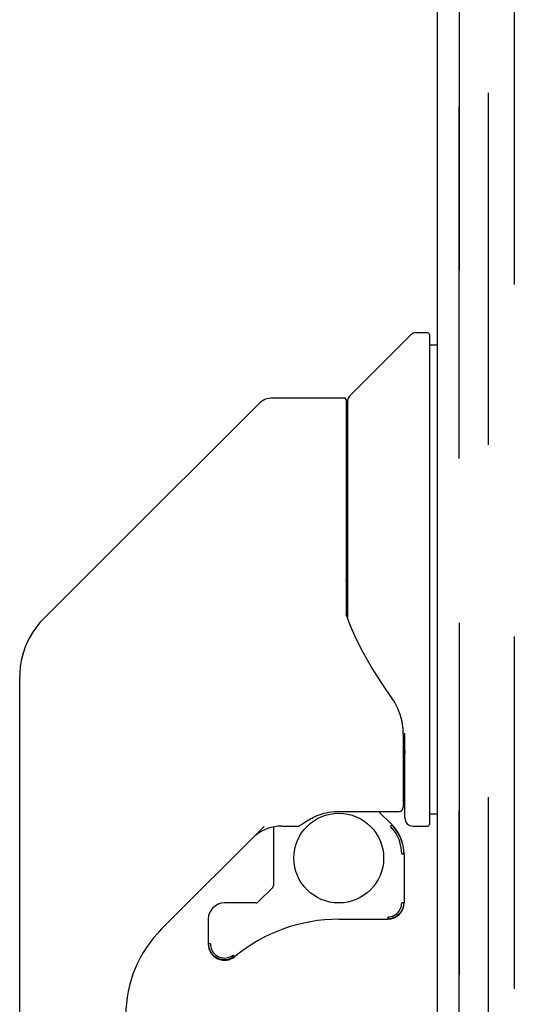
# Model space of a CAD drawing. Header units: inches. Extents: x 0 to 309, y 0 to 200.
# Tile 86 of 119: x 165.01 to 167.4, y 102.3 to 107.05. Entities that reach past the tile are written whole.
import ezdxf

# ---------------------------------------------------------------- set-up
doc = ezdxf.new("R2010")
doc.units = ezdxf.units.IN
doc.header["$LTSCALE"] = 17
doc.header["$MEASUREMENT"] = 0
doc.linetypes.add('HIDDEN', pattern=[0.2, 0.1, -0.1])
for name, color, linetype in [('DEFAULT_2', 8, 'HIDDEN'), ('LEFTHAND_DOOR_ASSEMBLY', 7, 'CONTINUOUS'), ('RIGHTHAND_DOOR_ASSEMBLY', 7, 'CONTINUOUS')]:
    doc.layers.add(name, color=color, linetype=linetype)

msp = doc.modelspace()

# ---------------------------------------------------------------- linework, layer by layer
at = {"layer": 'DEFAULT_2', "color": 8, "linetype": 'HIDDEN'}
for p, q in [((167.2712, 67.6016), (167.2712, 141.4766)), ((167.3962, 141.4766), (167.3962, 67.6016))]:
    msp.add_line(p, q, dxfattribs=at)
at = {"layer": 'LEFTHAND_DOOR_ASSEMBLY', "color": 8, "linetype": 'HIDDEN'}
msp.add_line((167.1297, 67.5356), (167.1297, 141.5426), dxfattribs=at)
at = {"layer": 'RIGHTHAND_DOOR_ASSEMBLY', "color": 8, "linetype": 'HIDDEN'}
msp.add_line((167.1297, 141.5426), (167.1297, 67.5356), dxfattribs=at)
at = {"layer": 'RIGHTHAND_DOOR_ASSEMBLY', "color": 3, "linetype": 'Continuous'}
msp.add_line((167.0257, 94.2891), (167.0257, 114.7891), dxfattribs=at)
at = {"layer": 'RIGHTHAND_DOOR_ASSEMBLY', "color": 7, "linetype": 'Continuous'}
for p, q in [((166.6013, 105.2367), (166.8961, 105.5315)), ((166.9785, 105.543), (166.9239, 105.543)), ((166.9863, 105.5352), (166.9863, 103.169)), ((166.9863, 105.484), (167.0257, 105.484)), ((165.4306, 104.4676), (166.168, 105.205)), ((166.2237, 105.2281), (166.5769, 105.2281)), ((166.5848, 105.2202), (166.5848, 104.1762)), ((166.5926, 104.1642), (166.5926, 105.2158)), ((165.4306, 104.4676), (165.125, 104.1617)), ((165.1253, 104.1623), (165.3903, 104.4273)), ((165.4306, 104.4676), (165.4306, 104.4676)), ((166.6045, 104.1315), (166.5852, 104.1848)), ((166.633, 104.0661), (166.6045, 104.1315)), ((165.0581, 104.0725), (165.058, 104.0719)), ((165.025, 103.9917), (165.0176, 103.961)), ((165.01, 99.7809), (165.01, 103.8839)), ((166.8604, 103.6074), (166.8594, 103.6312)), ((166.8604, 103.6074), (166.8604, 103.2522)), ((166.8682, 103.6017), (166.8681, 103.6097)), ((166.8682, 103.2005), (166.8682, 103.6017)), ((166.5454, 103.2325), (166.8407, 103.2325)), ((166.7414, 103.2325), (166.8066, 103.1673)), ((166.9863, 103.2202), (167.0257, 103.2202)), ((166.1899, 103.16), (165.6947, 102.6648)), ((166.2344, 103.1574), (166.2344, 102.8741)), ((166.2726, 103.1611), (166.3486, 103.1611)), ((166.8011, 103.1619), (166.7986, 103.1594)), ((166.9076, 103.1611), (166.9785, 103.1611)), ((166.853, 103.0281), (166.862, 103.0281)), ((166.8643, 103.0281), (166.8643, 102.7904)), ((166.2309, 102.8657), (166.1591, 102.7939)), ((166.1507, 102.7904), (165.9982, 102.7904)), ((166.862, 102.7904), (166.853, 102.7904)), ((165.9194, 102.7117), (165.9194, 102.5924)), ((166.5493, 102.7117), (166.7856, 102.7117)), ((165.9219, 102.5838), (165.9214, 102.5924)), ((165.9301, 102.5924), (165.9214, 102.5924)), ((166.0322, 102.5237), (166.0241, 102.5202)), ((166.0399, 102.528), (166.0322, 102.5237)), ((166.047, 102.5332), (166.0399, 102.528)), ((165.9982, 102.5157), (165.9896, 102.5162)), ((166.007, 102.5162), (165.9982, 102.5157)), ((166.0156, 102.5177), (166.007, 102.5162)), ((166.0241, 102.5202), (166.0156, 102.5177))]:
    msp.add_line(p, q, dxfattribs=at)
for points in [[(166.168, 105.205), (166.1757, 105.2117), (166.1842, 105.2175), (166.1934, 105.222), (166.2032, 105.2254), (166.2134, 105.2274), (166.2237, 105.2281)], [(166.5848, 104.3453), (166.5849, 104.3465), (166.5855, 104.3478), (166.5867, 104.3491), (166.5886, 104.3506), (166.5914, 104.3519), (166.5926, 104.3523)], [(165.125, 104.1617), (165.1039, 104.1389), (165.0784, 104.1055), (165.0566, 104.0695), (165.0386, 104.0313), (165.025, 103.9916)], [(166.8071, 103.778), (166.7568, 103.8512), (166.7078, 103.9282), (166.6671, 103.9991), (166.633, 104.0661)], [(166.8594, 103.6312), (166.8546, 103.6657), (166.8457, 103.7), (166.8333, 103.7323), (166.8183, 103.7609), (166.8071, 103.778)], [(166.8604, 103.5627), (166.8608, 103.5615), (166.8619, 103.5578), (166.8629, 103.554), (166.8638, 103.5505)], [(166.8638, 103.5506), (166.8651, 103.5441), (166.8663, 103.5375), (166.8671, 103.531), (166.8677, 103.5244), (166.8681, 103.5178), (166.8682, 103.5112)], [(166.3756, 103.1731), (166.3882, 103.1814), (166.3933, 103.1847), (166.3989, 103.1882), (166.4051, 103.1919), (166.4118, 103.1958), (166.4192, 103.1998), (166.427, 103.2039), (166.4356, 103.208), (166.4448, 103.212), (166.4548, 103.2159), (166.4654, 103.2196), (166.4766, 103.223), (166.4885, 103.2261), (166.501, 103.2286), (166.514, 103.2306), (166.5275, 103.2319), (166.5412, 103.2325), (166.5454, 103.2325)], [(166.3497, 103.1612), (166.354, 103.1618), (166.3577, 103.1629), (166.3606, 103.1642), (166.3633, 103.1655), (166.3661, 103.1671), (166.369, 103.1688), (166.3722, 103.1708), (166.3756, 103.1731)], [(166.853, 103.0281), (166.8525, 103.0427), (166.8507, 103.0571), (166.8479, 103.0714), (166.8439, 103.0855), (166.8389, 103.0992), (166.8328, 103.1124), (166.8257, 103.1251), (166.8176, 103.1373), (166.8086, 103.1487), (166.7986, 103.1594)], [(166.8051, 103.1657), (166.8049, 103.1656), (166.8045, 103.1652), (166.8039, 103.1647), (166.8032, 103.1639), (166.8011, 103.1619)], [(166.8051, 103.1657), (166.8154, 103.1545), (166.8249, 103.1425), (166.8334, 103.1297), (166.8408, 103.1164), (166.8472, 103.1025), (166.8525, 103.0882), (166.8567, 103.0735), (166.8596, 103.0585), (166.8614, 103.0433), (166.862, 103.0281)], [(166.7854, 102.7228), (166.7931, 102.7232), (166.8005, 102.7245), (166.8078, 102.7266), (166.8148, 102.7295), (166.8214, 102.7332), (166.8276, 102.7376), (166.8332, 102.7426), (166.8383, 102.7482), (166.8426, 102.7544), (166.8463, 102.761), (166.8492, 102.768), (166.8513, 102.7753), (166.8526, 102.7828), (166.853, 102.7904)], [(166.862, 102.7904), (166.8616, 102.7819), (166.8601, 102.7734), (166.8578, 102.7652), (166.8545, 102.7573), (166.8503, 102.7497), (166.8454, 102.7428), (166.8396, 102.7364), (166.8332, 102.7306), (166.8263, 102.7257), (166.8187, 102.7215), (166.8108, 102.7182), (166.8026, 102.7159), (166.7941, 102.7144), (166.7856, 102.7139)], [(166.7854, 102.7228), (166.7854, 102.7211), (166.7854, 102.718)], [(166.7854, 102.718), (166.7854, 102.7167), (166.7855, 102.7156), (166.7855, 102.7147), (166.7855, 102.7141), (166.7856, 102.7139)], [(165.9896, 102.5162), (165.9811, 102.5176), (165.9728, 102.52), (165.9648, 102.5233), (165.9573, 102.5274), (165.9503, 102.5324), (165.9439, 102.5382), (165.9381, 102.5446), (165.9331, 102.5516), (165.929, 102.5591), (165.9257, 102.5671), (165.9233, 102.5754), (165.9219, 102.5838)], [(165.9301, 102.5924), (165.9305, 102.5847), (165.9318, 102.5771), (165.934, 102.5697), (165.937, 102.5627), (165.9407, 102.556), (165.9452, 102.5498), (165.9503, 102.5441), (165.9561, 102.539), (165.9623, 102.5347), (165.969, 102.531), (165.9761, 102.5282), (165.9835, 102.5261), (165.991, 102.5249), (165.9987, 102.5245), (166.0063, 102.5251), (166.0139, 102.5264), (166.0212, 102.5286), (166.0283, 102.5317), (166.0349, 102.5355), (166.0412, 102.5401)]]:
    msp.add_lwpolyline(points, dxfattribs=at)
msp.add_circle((166.5493, 103.007), 0.2165, dxfattribs=at)
for centre, radius, start, end in [((166.9239, 105.5037), 0.0394, 90, 135), ((166.9785, 105.5352), 0.00787, 0, 90), ((166.6222, 105.2158), 0.0295, 135, 180), ((166.5769, 105.2202), 0.00787, 0, 90), ((166.6045, 105.0463), 0.0197, 180, 233.006), ((165.4037, 103.8839), 0.3937, 135, 167.3768), ((165.4037, 103.8839), 0.3937, 168.7096, 180), ((166.8407, 103.2522), 0.0197, 270, 360), ((166.9076, 103.2005), 0.0394, 180, 270), ((166.2726, 102.9643), 0.1969, 90, 129.3806), ((166.6674, 103.0281), 0.1969, 0, 45), ((166.9785, 103.169), 0.00787, 270, 360), ((166.2226, 102.8741), 0.0118, 315, 360), ((165.9982, 102.7117), 0.0787, 90, 180), ((166.1507, 102.8023), 0.0118, 270, 315), ((166.7856, 102.7904), 0.0787, 270, 360), ((166.1123, 102.2472), 0.5906, 135, 180), ((166.5493, 101.9243), 0.7874, 90, 129.5212), ((165.9982, 102.5924), 0.0787, 180, 309.5212)]:
    msp.add_arc(centre, radius, start, end, dxfattribs=at)

doc.saveas('drawing.dxf')
